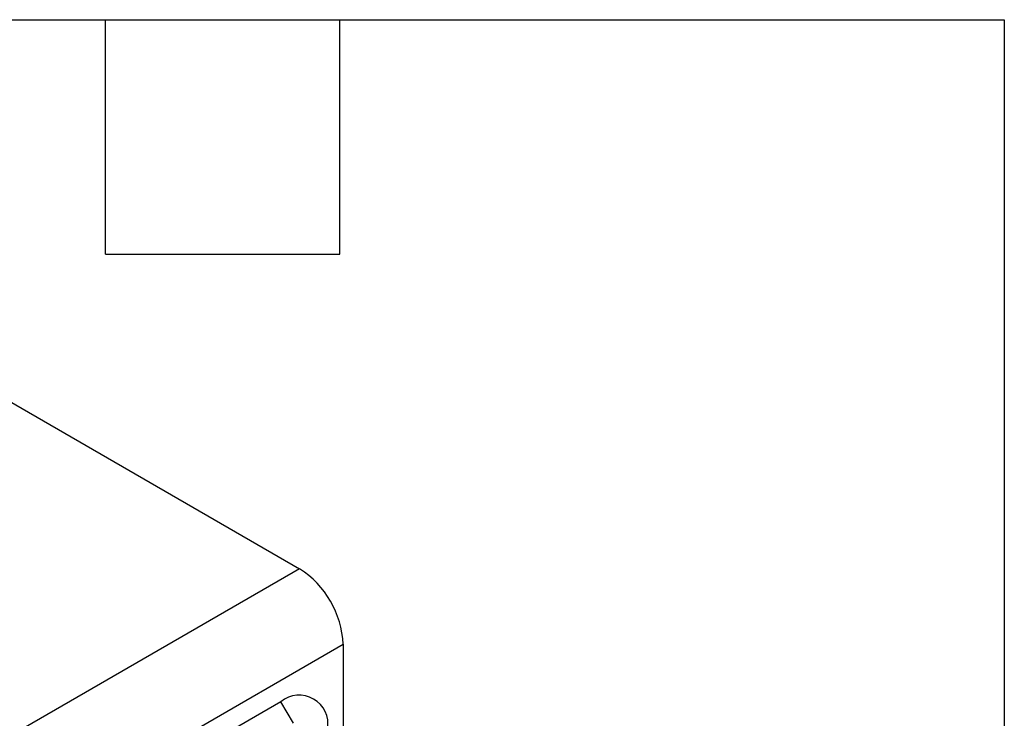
# Model space of a CAD drawing. Header units: millimetres. Extents: x 19 to 819, y 19 to 629.
# Tile 28 of 28: x 723 to 819, y 561 to 629. Entities that reach past the tile are written whole.
import ezdxf

# ---------------------------------------------------------------- set-up
doc = ezdxf.new("R2010")
doc.units = ezdxf.units.MM
doc.header["$LTSCALE"] = 3
doc.layers.add('TEXT', color=140, linetype='Continuous', lineweight=25)

msp = doc.modelspace()

# ---------------------------------------------------------------- linework, layer by layer
for p, q in [((721.324, 591.953), (750.45, 575.139)), ((750.45, 575.139), (722.266, 558.869)), ((726.509, 551.521), (754.692, 567.791)), ((754.692, 567.791), (754.692, 558.683)), ((748.631, 562.192), (726.509, 549.421)), ((749.843, 560.093), (748.631, 562.192))]:
    msp.add_line(p, q)
for centre, radius, start, end in [((745.481, 567.372), 9.221, 2.60548, 57.39452), ((750.406, 560.017), 2.807, 350.78596, 129.20329)]:
    msp.add_arc(centre, radius, start, end)
at = {"layer": 'TEXT'}
for p, q in [((19.05, 628.65), (819.15, 628.65)), ((731.52, 605.79), (731.52, 628.65)), ((754.38, 605.79), (754.38, 628.65)), ((819.15, 628.65), (819.15, 19.05)), ((731.52, 605.79), (754.38, 605.79))]:
    msp.add_line(p, q, dxfattribs=at)

doc.saveas('drawing.dxf')
